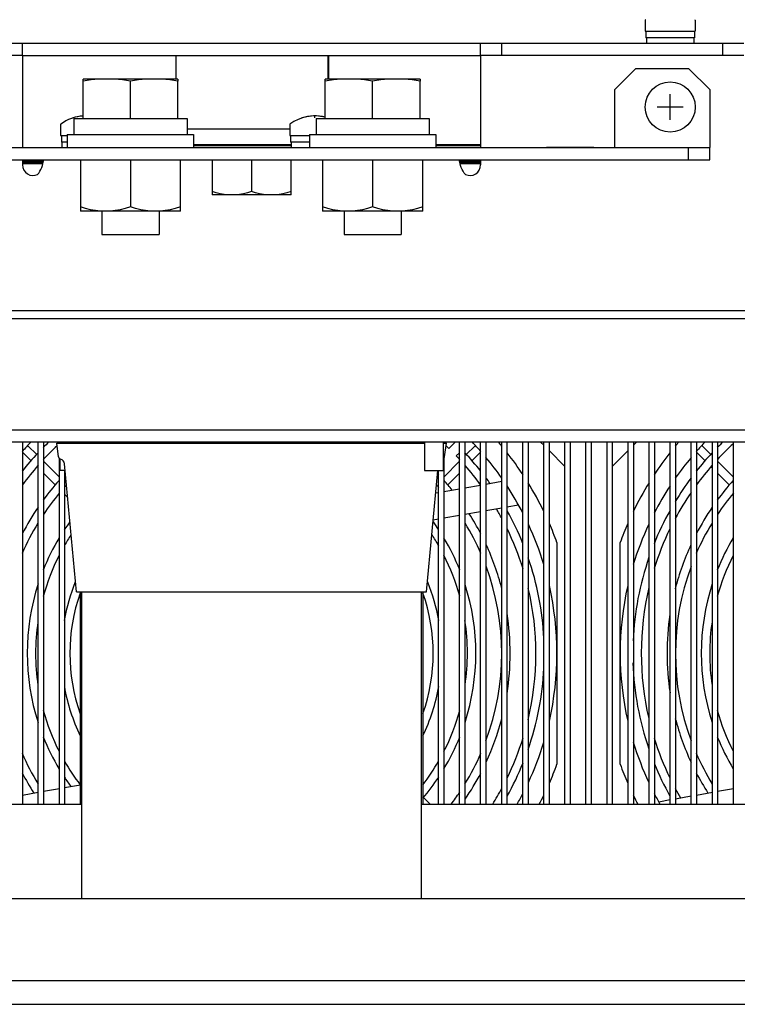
# Model space of a CAD drawing. Extents: x 28 to 410, y 34 to 287.
# Tile 4 of 32: x 88 to 105, y 56 to 80. Entities that reach past the tile are written whole.
import ezdxf

# ---------------------------------------------------------------- set-up
doc = ezdxf.new("R2010")
doc.units = 0
doc.header["$LTSCALE"] = 23.1
doc.layers.get('0').update_dxf_attribs({"linetype": 'CONTINUOUS'})
for name, color, linetype in [('ALL_AXIS', 7, 'CONTINUOUS'), ('ALL_CURVE', 7, 'CONTINUOUS'), ('ALL_FEATURES', 7, 'CONTINUOUS')]:
    doc.layers.add(name, color=color, linetype=linetype)

msp = doc.modelspace()

# ---------------------------------------------------------------- linework, layer by layer
at = {"color": 7, "linetype": 'CONTINUOUS'}
for p, q in [((91.494, 77.089), (93.932, 77.089)), ((91.65, 76.714), (93.963, 76.714)), ((91.65, 76.694), (93.963, 76.694)), ((88.963, 76.355), (88.963, 75.13)), ((90.15, 76.355), (90.15, 75.236)), ((91.338, 75.13), (91.338, 76.355)), ((92.088, 76.355), (92.088, 75.518)), ((93.025, 76.355), (93.025, 75.602)), ((93.963, 75.518), (93.963, 76.355)), ((94.713, 76.355), (94.713, 75.13)), ((95.9, 76.355), (95.9, 75.236)), ((97.088, 75.13), (97.088, 76.355)), ((93.963, 75.518), (92.088, 75.518)), ((91.338, 75.13), (88.963, 75.13)), ((97.088, 75.13), (94.713, 75.13))]:
    msp.add_line(p, q, dxfattribs=at)
for points in [[(92.557, 75.518), (92.465, 75.521), (92.373, 75.532), (92.28, 75.548), (92.186, 75.572), (92.088, 75.602)], [(93.025, 75.602), (92.928, 75.572), (92.833, 75.548), (92.741, 75.532), (92.649, 75.521), (92.557, 75.518)], [(93.494, 75.518), (93.402, 75.521), (93.31, 75.532), (93.217, 75.548), (93.123, 75.572), (93.025, 75.602)], [(93.963, 75.602), (93.865, 75.572), (93.771, 75.548), (93.678, 75.532), (93.586, 75.521), (93.494, 75.518)], [(89.557, 75.13), (89.44, 75.135), (89.323, 75.148), (89.206, 75.169), (89.087, 75.199), (88.963, 75.236)], [(90.15, 75.236), (90.027, 75.199), (89.907, 75.169), (89.79, 75.148), (89.673, 75.135), (89.557, 75.13)], [(90.744, 75.13), (90.628, 75.135), (90.511, 75.148), (90.394, 75.169), (90.274, 75.199), (90.15, 75.236)], [(91.338, 75.236), (91.214, 75.199), (91.095, 75.169), (90.977, 75.148), (90.861, 75.135), (90.744, 75.13)], [(95.307, 75.13), (95.19, 75.135), (95.073, 75.148), (94.956, 75.169), (94.837, 75.199), (94.713, 75.236)], [(95.9, 75.236), (95.777, 75.199), (95.657, 75.169), (95.54, 75.148), (95.423, 75.135), (95.307, 75.13)], [(96.494, 75.13), (96.378, 75.135), (96.261, 75.148), (96.144, 75.169), (96.024, 75.199), (95.9, 75.236)], [(97.088, 75.236), (96.964, 75.199), (96.845, 75.169), (96.727, 75.148), (96.611, 75.135), (96.494, 75.13)]]:
    msp.add_lwpolyline(points, dxfattribs=at)
at = {"layer": 'ALL_AXIS', "color": 7, "linetype": 'CONTINUOUS'}
for p, q in [((102.369, 79.666), (102.369, 79.405)), ((103.557, 79.666), (103.557, 79.405)), ((102.369, 79.405), (103.557, 79.405)), ((102.388, 79.405), (102.388, 79.243)), ((103.538, 79.243), (102.388, 79.243)), ((102.4, 79.243), (102.4, 79.118)), ((103.525, 79.243), (103.525, 79.118)), ((103.538, 79.405), (103.538, 79.243)), ((90.713, 78.268), (89.588, 78.268)), ((96.463, 78.268), (95.338, 78.268)), ((89.025, 77.33), (89.025, 78.221)), ((90.15, 77.33), (90.15, 78.221)), ((91.275, 77.33), (91.275, 78.221)), ((94.775, 77.33), (94.775, 78.221)), ((95.9, 77.33), (95.9, 78.221)), ((97.025, 77.33), (97.025, 78.221)), ((88.807, 77.33), (88.807, 76.955)), ((88.807, 77.33), (91.494, 77.33)), ((91.494, 77.33), (91.494, 76.955)), ((94.557, 77.33), (94.557, 76.955)), ((94.557, 77.33), (97.244, 77.33)), ((97.244, 77.33), (97.244, 76.955)), ((88.494, 77.191), (88.494, 76.93)), ((93.932, 77.191), (93.932, 76.93)), ((88.494, 76.93), (88.65, 76.93)), ((88.513, 76.93), (88.513, 76.768)), ((88.65, 76.955), (88.65, 76.643)), ((88.65, 76.955), (91.65, 76.955)), ((91.65, 76.955), (91.65, 76.643)), ((93.932, 76.93), (94.4, 76.93)), ((93.95, 76.93), (93.95, 76.768)), ((94.4, 76.955), (94.4, 76.643)), ((94.4, 76.955), (97.4, 76.955)), ((97.4, 76.955), (97.4, 76.643)), ((88.65, 76.768), (88.513, 76.768)), ((88.525, 76.768), (88.525, 76.643)), ((94.4, 76.768), (93.95, 76.768)), ((93.963, 76.768), (93.963, 76.643)), ((100.025, 76.649), (100.025, 76.643)), ((100.025, 76.649), (101.15, 76.649)), ((101.15, 76.649), (101.15, 76.643)), ((89.471, 75.13), (89.471, 74.58)), ((90.829, 75.13), (90.829, 74.58)), ((95.221, 75.13), (95.221, 74.58)), ((96.579, 75.13), (96.579, 74.58)), ((89.471, 74.58), (90.829, 74.58)), ((95.221, 74.58), (96.579, 74.58)), ((88.445, 69.304), (88.402, 69.63)), ((88.474, 69.655), (88.474, 69.63)), ((97.134, 69.655), (97.134, 68.98)), ((97.577, 69.655), (97.577, 68.98)), ((97.606, 69.304), (97.649, 69.63)), ((88.474, 69.26), (88.474, 68.98)), ((88.602, 68.98), (88.474, 68.98)), ((97.134, 68.98), (97.577, 68.98)), ((88.994, 58.818), (88.994, 66.105)), ((97.057, 58.818), (97.057, 66.105))]:
    msp.add_line(p, q, dxfattribs=at)
for points in [[(89.588, 78.268), (89.402, 78.262), (89.217, 78.247), (89.025, 78.221)], [(90.15, 78.221), (89.959, 78.247), (89.773, 78.262), (89.588, 78.268)], [(90.713, 78.268), (90.527, 78.262), (90.342, 78.247), (90.15, 78.221)], [(91.275, 78.221), (91.084, 78.247), (90.898, 78.262), (90.713, 78.268)], [(95.338, 78.268), (95.152, 78.262), (94.967, 78.247), (94.775, 78.221)], [(95.9, 78.221), (95.709, 78.247), (95.523, 78.262), (95.338, 78.268)], [(96.463, 78.268), (96.277, 78.262), (96.092, 78.247), (95.9, 78.221)], [(97.025, 78.221), (96.834, 78.247), (96.648, 78.262), (96.463, 78.268)]]:
    msp.add_lwpolyline(points, dxfattribs=at)
for centre, radius, start, end in [((89.088, 76.393), 1, 93.5905, 126.0583), ((94.525, 76.393), 1, 75.5215, 126.0583), ((93.025, 64.643), 6.95, 133.7965, 135.3435), ((93.025, 64.643), 6.95, 46.0306, 46.1625), ((109.025, 64.643), 6.95, 133.7965, 135.3435), ((109.025, 64.643), 6.75, 132.5307, 137.0656), ((93.025, 64.643), 6.95, 136.8147, 141.5689), ((93.025, 64.643), 6.75, 133.1532, 137.0656), ((93.025, 64.643), 6.75, 46.0611, 46.841), ((93.025, 64.643), 6.95, 38.5036, 43.21), ((109.025, 64.643), 6.95, 136.8147, 141.5689), ((93.025, 64.643), 6.75, 42.944, 43.9389), ((93.025, 64.643), 6.75, 138.6013, 143.6939), ((93.025, 64.643), 6.75, 36.3189, 41.328), ((109.025, 64.643), 6.75, 138.6013, 143.6939), ((93.025, 64.643), 6.138, 138.1011, 143.664), ((93.025, 64.643), 6.138, 136.0705, 136.3765), ((93.025, 64.643), 6.138, 43.6378, 43.9441), ((93.025, 64.643), 6.138, 39.1526, 41.8937), ((93.025, 64.643), 6.95, 35.5109, 36.762), ((109.025, 64.643), 6.95, 143.2173, 148.7616), ((109.025, 64.643), 6.138, 138.1011, 143.664), ((93.025, 64.643), 5.938, 140.221, 146.2659), ((93.025, 64.643), 5.938, 137.7677, 138.4386), ((93.025, 64.643), 5.938, 41.5523, 42.231), ((109.025, 64.643), 6.75, 145.5732, 151.7127), ((109.025, 64.643), 5.938, 140.221, 146.2659), ((93.025, 64.643), 6.138, 145.6201, 152.3759), ((93.025, 64.643), 6.75, 28.2928, 30.5285), ((93.025, 64.643), 6.95, 22.0275, 29.1453), ((109.025, 64.643), 6.95, 150.793, 158.0318), ((109.025, 64.643), 6.138, 145.6201, 152.3759), ((93.025, 64.643), 5.325, 144.0785, 146.5679), ((93.025, 64.643), 5.325, 33.5006, 35.8564), ((93.025, 64.643), 6.138, 27.5891, 32.6671), ((93.025, 64.643), 5.938, 148.6197, 156.4659), ((93.025, 64.643), 5.938, 23.5128, 31.3973), ((93.025, 64.643), 6.75, 17.2843, 26.0275), ((109.025, 64.643), 6.75, 154.0382, 162.6458), ((109.025, 64.643), 5.938, 148.6197, 156.4659), ((93.025, 64.643), 5.325, 149.0154, 158.201), ((93.025, 64.643), 5.125, 146.7708, 150.0068), ((93.025, 64.643), 5.125, 29.8768, 33.2963), ((93.025, 64.643), 5.325, 21.8434, 30.9267), ((109.025, 64.643), 5.325, 149.0154, 158.201), ((93.025, 64.643), 6.138, 14.5519, 24.841), ((109.025, 64.643), 6.138, 155.1676, 165.5395), ((93.025, 64.643), 5.125, 153.0648, 164.7507), ((93.025, 64.643), 5.125, 15.364, 27.0464), ((93.025, 64.643), 6.95, 2.9306, 19.0403), ((109.025, 64.643), 6.95, 160.8583, 177.5354), ((109.025, 64.643), 5.125, 153.0648, 164.7507), ((93.025, 64.643), 5.938, 339.5427, 20.3764), ((109.025, 64.643), 5.938, 159.6811, 200.4155), ((93.025, 64.643), 5.325, 161.9507, 197.9147), ((93.025, 64.643), 4.513, 157.9555, 170.0023), ((93.025, 64.643), 4.513, 9.9689, 22.0165), ((93.025, 64.643), 5.325, 342.1028, 17.8167), ((93.025, 64.643), 6.75, 346.5231, 13.272), ((109.025, 64.643), 6.75, 166.5896, 193.2305), ((109.025, 64.643), 5.325, 161.9507, 197.9147), ((93.025, 64.643), 4.312, 160.624, 199.3875), ((93.025, 64.643), 4.312, 340.6478, 19.347), ((93.025, 64.643), 5.125, 351.5103, 8.7436), ((93.025, 64.643), 6.138, 351.1096, 8.8454), ((109.025, 64.643), 6.138, 171.3496, 188.7623), ((93.025, 64.643), 5.125, 171.579, 188.5071), ((109.025, 64.643), 5.125, 171.579, 188.5071), ((93.025, 64.643), 6.95, 340.8267, 357.1067), ((109.025, 64.643), 6.95, 181.8741, 199.0131), ((93.025, 64.643), 4.513, 190.1191, 205.6818), ((93.025, 64.643), 4.513, 334.2606, 349.9966), ((93.025, 64.643), 5.125, 195.2597, 206.9623), ((93.025, 64.643), 5.125, 333.0458, 344.648), ((93.025, 64.643), 6.138, 335.1363, 345.3421), ((109.025, 64.643), 6.138, 194.5696, 204.9016), ((109.025, 64.643), 5.125, 195.2597, 206.9623), ((93.025, 64.643), 5.325, 201.7891, 211.0122), ((93.025, 64.643), 5.325, 329.0799, 338.1081), ((93.025, 64.643), 6.75, 333.9785, 342.7194), ((109.025, 64.643), 6.75, 197.3497, 205.9587), ((109.025, 64.643), 5.325, 201.7891, 211.0122), ((93.025, 64.643), 5.938, 203.5101, 211.4668), ((93.025, 64.643), 5.938, 328.5741, 336.4956), ((109.025, 64.643), 5.938, 203.5101, 211.4668), ((93.025, 64.643), 5.125, 209.9181, 217.4753), ((93.025, 64.643), 5.125, 322.5387, 330.0589), ((93.025, 64.643), 6.95, 330.8437, 338.0337), ((109.025, 64.643), 6.95, 202.1164, 209.1739), ((93.025, 64.643), 6.138, 207.5176, 212.6748), ((93.025, 64.643), 5.325, 213.4454, 216.3847), ((93.025, 64.643), 5.325, 319.7768, 326.541), ((93.025, 64.643), 6.138, 325.6688, 332.4512), ((109.025, 64.643), 6.138, 207.5176, 212.6748), ((93.025, 64.643), 6.75, 327.9945, 331.7326), ((109.025, 64.643), 6.75, 208.3481, 210.5326), ((93.025, 64.643), 5.938, 322.9385, 326.3341)]:
    msp.add_arc(centre, radius, start, end, dxfattribs=at)
at = {"layer": 'ALL_CURVE', "color": 40, "linetype": 'CONTINUOUS'}
for p, q in [((102.963, 77.299), (102.963, 77.912)), ((103.269, 77.605), (102.657, 77.605)), ((94.525, 77.345), (94.525, 77.393))]:
    msp.add_line(p, q, dxfattribs=at)
for centre, start in [((89.088, 76.393), 93.5833), ((94.525, 76.393), 75.5222)]:
    msp.add_arc(centre, 1, start, 107.8334, dxfattribs=at)
at = {"layer": 'ALL_FEATURES', "color": 3, "linetype": 'CONTINUOUS'}
for p, q in [((81.338, 79.118), (104.713, 79.118)), ((87.588, 78.83), (81.338, 78.83)), ((87.588, 78.83), (87.588, 76.643)), ((98.463, 78.83), (98.463, 76.643)), ((104.713, 78.83), (98.463, 78.83)), ((102.15, 78.518), (101.65, 78.018)), ((102.15, 78.518), (103.4, 78.518)), ((103.9, 78.018), (103.4, 78.518)), ((101.65, 76.643), (101.65, 78.018)), ((103.9, 78.018), (103.9, 76.643)), ((82.15, 76.643), (103.9, 76.643)), ((87.588, 76.355), (87.588, 76.23)), ((87.588, 76.299), (88.083, 76.299)), ((88.088, 76.355), (88.088, 76.339)), ((97.963, 76.355), (97.963, 76.339)), ((97.968, 76.299), (98.463, 76.299)), ((98.463, 76.355), (98.463, 76.23)), ((62.038, 72.78), (124.013, 72.78)), ((74.275, 69.943), (111.775, 69.943)), ((116.775, 58.818), (69.275, 58.818)), ((70.775, 56.88), (115.275, 56.88))]:
    msp.add_line(p, q, dxfattribs=at)
at = {"layer": 'ALL_FEATURES', "color": 7, "linetype": 'CONTINUOUS'}
for p, q in [((87.588, 78.83), (87.588, 79.118)), ((98.463, 78.83), (98.463, 79.118)), ((98.963, 78.83), (98.963, 79.118)), ((104.213, 78.83), (104.213, 79.118)), ((87.588, 78.83), (98.463, 78.83)), ((91.235, 78.268), (91.235, 78.83)), ((94.84, 78.83), (94.84, 78.268)), ((94.86, 78.268), (94.86, 78.83)), ((89.032, 78.268), (89.025, 78.266)), ((89.025, 78.221), (89.025, 78.266)), ((89.588, 78.268), (89.032, 78.268)), ((91.268, 78.268), (90.713, 78.268)), ((91.275, 78.266), (91.268, 78.268)), ((91.275, 78.266), (91.275, 78.221)), ((94.782, 78.268), (94.775, 78.266)), ((94.775, 78.221), (94.775, 78.266)), ((95.338, 78.268), (94.782, 78.268)), ((97.018, 78.268), (96.463, 78.268)), ((97.025, 78.266), (97.018, 78.268)), ((97.025, 78.266), (97.025, 78.221)), ((103.4, 76.355), (103.4, 76.643)), ((103.9, 76.355), (103.9, 76.643)), ((82.15, 76.355), (103.9, 76.355)), ((87.588, 76.319), (88.086, 76.319)), ((87.588, 76.268), (88.076, 76.268)), ((97.964, 76.319), (98.463, 76.319)), ((97.974, 76.268), (98.463, 76.268)), ((124.013, 72.58), (62.038, 72.58)), ((113.633, 69.655), (72.418, 69.655)), ((87.588, 69.655), (87.588, 61.068)), ((87.963, 61.068), (87.963, 69.655)), ((88.088, 69.655), (88.088, 61.068)), ((88.402, 69.63), (97.134, 69.63)), ((88.463, 69.63), (88.463, 69.655)), ((88.713, 69.63), (88.713, 69.655)), ((97.577, 69.63), (97.649, 69.63)), ((97.588, 69.655), (97.588, 69.63)), ((97.709, 69.503), (97.851, 69.645)), ((97.963, 61.068), (97.963, 69.655)), ((98.088, 69.655), (98.088, 61.068)), ((98.463, 61.068), (98.463, 69.655)), ((98.588, 69.655), (98.588, 61.068)), ((98.963, 61.068), (98.963, 69.655)), ((99.088, 69.655), (99.088, 61.068)), ((99.463, 61.068), (99.463, 69.655)), ((99.588, 69.655), (99.588, 61.068)), ((99.888, 69.655), (99.963, 69.58)), ((99.963, 61.068), (99.963, 69.655)), ((100.088, 69.655), (100.088, 61.068)), ((100.463, 61.068), (100.463, 69.655)), ((100.588, 69.655), (100.588, 61.068)), ((100.963, 61.068), (100.963, 69.655)), ((101.088, 69.655), (101.088, 61.068)), ((101.463, 61.068), (101.463, 69.655)), ((101.588, 69.655), (101.588, 61.068)), ((101.963, 61.068), (101.963, 69.655)), ((102.088, 69.655), (102.088, 61.068)), ((102.088, 69.58), (102.163, 69.655)), ((102.463, 61.068), (102.463, 69.655)), ((102.588, 69.655), (102.588, 61.068)), ((102.963, 61.068), (102.963, 69.655)), ((103.088, 69.655), (103.088, 61.068)), ((103.463, 61.068), (103.463, 69.655)), ((103.588, 69.655), (103.588, 61.068)), ((103.963, 61.068), (103.963, 69.655)), ((104.088, 69.655), (104.088, 61.068)), ((104.463, 61.068), (104.463, 69.655)), ((87.588, 69.417), (87.793, 69.213)), ((87.718, 69.57), (87.929, 69.359)), ((97.963, 69.404), (97.886, 69.327)), ((98.122, 69.359), (98.333, 69.57)), ((98.254, 69.208), (98.463, 69.417)), ((100.088, 69.455), (100.463, 69.08)), ((101.588, 69.08), (101.963, 69.455)), ((103.588, 69.417), (103.793, 69.213)), ((103.718, 69.57), (103.929, 69.359)), ((104.463, 69.585), (104.447, 69.602)), ((88.088, 69.2), (88.463, 68.825)), ((88.463, 61.068), (88.463, 69.269)), ((88.869, 66.105), (88.587, 69.142)), ((97.588, 69.269), (97.588, 61.068)), ((97.588, 68.825), (97.963, 69.2)), ((104.088, 69.2), (104.463, 68.825)), ((87.935, 69.071), (87.963, 69.042)), ((88.088, 68.917), (88.37, 68.635)), ((88.588, 68.98), (88.588, 61.068)), ((97.182, 66.105), (97.448, 68.98)), ((97.463, 61.068), (97.463, 68.98)), ((97.679, 68.634), (97.963, 68.917)), ((98.088, 69.042), (98.112, 69.067)), ((103.935, 69.071), (103.963, 69.042)), ((104.088, 68.917), (104.37, 68.635)), ((98.588, 68.659), (98.963, 68.725)), ((97.399, 68.45), (97.463, 68.461)), ((97.588, 68.483), (97.963, 68.549)), ((98.088, 68.571), (98.463, 68.637)), ((88.588, 68.417), (88.661, 68.344)), ((98.463, 68.003), (98.088, 67.936)), ((98.963, 68.091), (98.588, 68.025)), ((99.359, 68.161), (99.088, 68.113)), ((97.463, 67.826), (97.339, 67.804)), ((97.963, 67.914), (97.588, 67.848)), ((100.275, 67.272), (100.275, 62.013)), ((101.775, 62.013), (101.775, 67.272)), ((88.869, 66.105), (97.182, 66.105)), ((88.963, 61.068), (88.963, 66.105)), ((97.088, 66.105), (97.088, 61.068)), ((88.088, 61.371), (88.463, 61.437)), ((88.588, 61.459), (88.963, 61.526)), ((104.088, 61.371), (104.463, 61.437)), ((87.588, 61.283), (87.963, 61.349)), ((97.104, 61.227), (97.263, 61.068)), ((103.088, 61.195), (103.463, 61.261)), ((103.588, 61.283), (103.963, 61.349)), ((79.557, 61.068), (88.994, 61.068)), ((97.057, 61.068), (106.494, 61.068)), ((102.691, 61.125), (102.963, 61.173)), ((70.775, 56.318), (115.275, 56.318))]:
    msp.add_line(p, q, dxfattribs=at)
at = {"layer": 'ALL_FEATURES', "color": 6, "linetype": 'CONTINUOUS'}
for p, q in [((91.65, 76.714), (93.963, 76.714)), ((91.65, 76.694), (93.963, 76.694)), ((97.4, 76.714), (98.463, 76.714)), ((97.4, 76.694), (98.463, 76.694))]:
    msp.add_line(p, q, dxfattribs=at)
at = {"layer": 'ALL_FEATURES', "color": 3, "linetype": 'CONTINUOUS'}
for points in [[(87.947, 76.005), (87.976, 76.038), (88.003, 76.079), (88.027, 76.125), (88.047, 76.172), (88.062, 76.216), (88.074, 76.257), (88.082, 76.291), (88.086, 76.319), (88.088, 76.339)], [(98.104, 76.005), (98.075, 76.038), (98.047, 76.079), (98.023, 76.125), (98.004, 76.172), (97.988, 76.216), (97.977, 76.257), (97.969, 76.291), (97.964, 76.319), (97.963, 76.339)]]:
    msp.add_lwpolyline(points, dxfattribs=at)
at = {"layer": 'ALL_FEATURES', "color": 7, "linetype": 'CONTINUOUS'}
msp.add_circle((102.963, 77.605), 0.594, dxfattribs=at)
for centre, radius, start, end in [((102.382, 79.666), 0.0125, 126.0583, 180), ((103.544, 79.666), 0.0125, 0, 53.9417), ((88.507, 77.191), 0.0125, 126.0583, 180), ((93.944, 77.191), 0.0125, 126.0583, 180), ((93.025, 64.643), 7.25, 136.2167, 138.6614), ((93.025, 64.643), 7.25, 41.3386, 43.7833), ((93.025, 64.643), 7.712, 39.5745, 40.5857), ((109.025, 64.643), 7.712, 139.4143, 140.4255), ((109.025, 64.643), 7.25, 136.2167, 138.6614), ((93.025, 64.643), 7.712, 33.3143, 38.1109), ((109.025, 64.643), 7.712, 141.8891, 146.6857), ((88.507, 69.312), 0.0625, 187.5482, 256.3006), ((88.463, 69.13), 0.125, 5.3034, 76.3005), ((97.544, 69.312), 0.0625, 302.5845, 352.4518), ((93.025, 64.643), 7.25, 34.9537, 39.8672), ((109.025, 64.643), 7.25, 140.1328, 145.0463), ((93.025, 64.643), 7.712, 25.8666, 31.6467), ((109.025, 64.643), 7.712, 148.3533, 154.1334), ((93.025, 64.643), 7.25, 27.3192, 33.2219), ((109.025, 64.643), 7.25, 146.7781, 152.6808), ((93.025, 64.643), 7.25, 16.8821, 25.0083), ((93.025, 64.643), 7.712, 19.9359, 23.5466), ((109.025, 64.643), 7.712, 156.4534, 160.0641), ((109.025, 64.643), 7.25, 154.9917, 163.1179), ((93.025, 64.643), 7.25, 347.1812, 12.8188), ((109.025, 64.643), 7.25, 167.1812, 192.8188), ((93.025, 64.643), 7.25, 334.9917, 343.1179), ((109.025, 64.643), 7.25, 196.8821, 205.0083), ((93.025, 64.643), 7.712, 336.4534, 340.0641), ((109.025, 64.643), 7.712, 199.9359, 203.5466), ((93.025, 64.643), 7.25, 330.4248, 332.6808), ((93.025, 64.643), 7.712, 332.3497, 334.1334), ((109.025, 64.643), 7.712, 205.8666, 207.6503), ((109.025, 64.643), 7.25, 207.3192, 209.5752)]:
    msp.add_arc(centre, radius, start, end, dxfattribs=at)
at = {"layer": 'ALL_FEATURES', "color": 3, "linetype": 'CONTINUOUS'}
for centre, start, end in [((87.838, 76.23), 180, 295.8419), ((98.213, 76.23), 244.1581, 360)]:
    msp.add_arc(centre, 0.25, start, end, dxfattribs=at)

doc.saveas('drawing.dxf')
